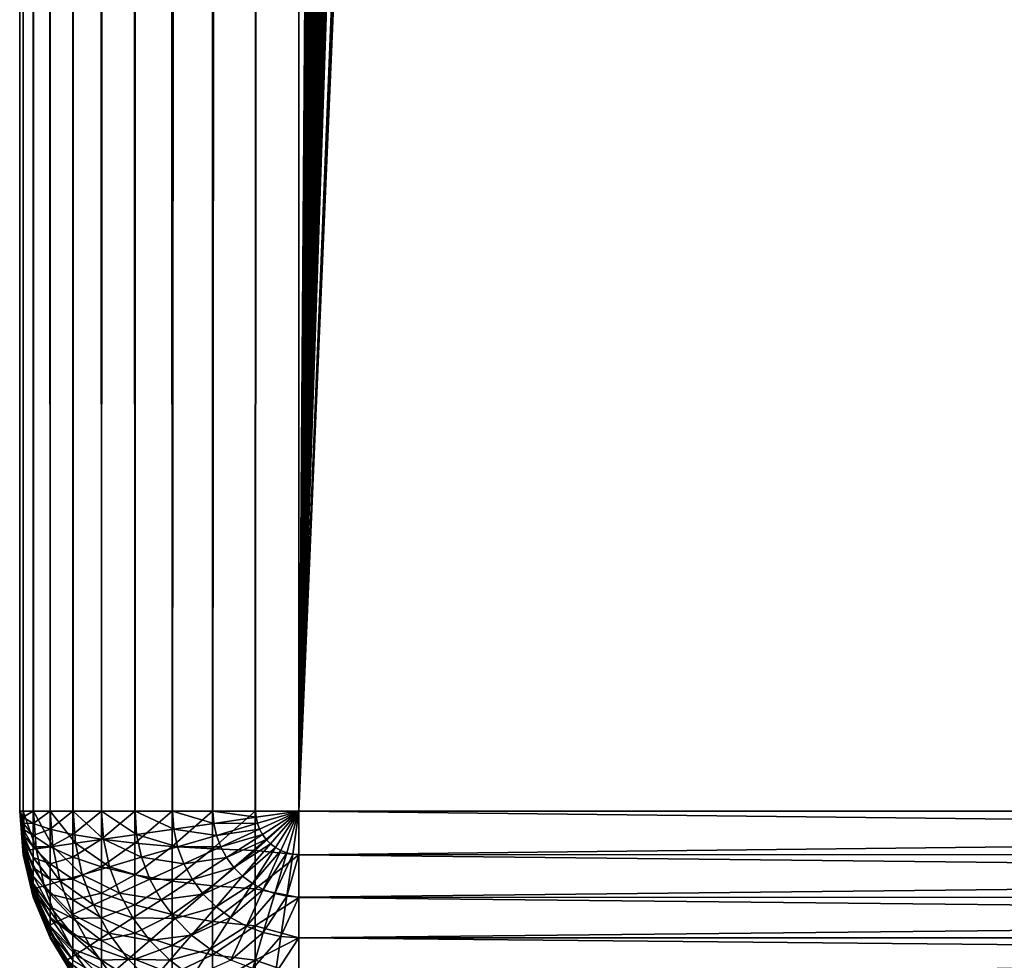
# Model space of a CAD drawing. Header units: millimetres. Extents: x -41 to 11, y -3 to 963.
# Tile 56 of 256: x -8 to -4.47, y 0.47 to 3.83. Entities that reach past the tile are written whole.
import ezdxf

# ---------------------------------------------------------------- set-up
doc = ezdxf.new("R2010")
doc.units = ezdxf.units.MM
doc.header["$LTSCALE"] = 65.185185
for name, color, linetype in [('3487', 7, 'CONTINUOUS'), ('3491', 7, 'CONTINUOUS'), ('3492', 7, 'CONTINUOUS'), ('3493', 7, 'CONTINUOUS'), ('3494', 7, 'CONTINUOUS'), ('3495', 7, 'CONTINUOUS'), ('3496', 7, 'CONTINUOUS'), ('3499', 7, 'CONTINUOUS'), ('3500', 7, 'CONTINUOUS'), ('3535', 7, 'CONTINUOUS')]:
    doc.layers.add(name, color=color, linetype=linetype)

msp = doc.modelspace()

# ---------------------------------------------------------------- linework, layer by layer
at = {"layer": '3487', "linetype": 'Continuous'}
for points in [[(-7, 480, 8), (-7, 1, 8), (-4.625, 339.9977, 8), (-7, 480, 8)], [(4.5962, 339.485, 8), (-7, 1, 8), (4.625, 340.0023, 8), (4.5962, 339.485, 8)], [(-7, 1, 8), (7, 1, 8), (4.625, 340.0023, 8), (-7, 1, 8)], [(-4.625, 339.9977, 8), (-7, 1, 8), (-4.5958, 339.4808, 8), (-4.625, 339.9977, 8)], [(4.5097, 338.9738, 8), (-7, 1, 8), (4.5962, 339.485, 8), (4.5097, 338.9738, 8)], [(-4.5958, 339.4808, 8), (-7, 1, 8), (-4.509, 338.9706, 8), (-4.5958, 339.4808, 8)], [(4.3663, 338.4749, 8), (-7, 1, 8), (4.5097, 338.9738, 8), (4.3663, 338.4749, 8)], [(-4.509, 338.9706, 8), (-7, 1, 8), (-4.3657, 338.4731, 8), (-4.509, 338.9706, 8)], [(4.1676, 337.9947, 8), (-7, 1, 8), (4.3663, 338.4749, 8), (4.1676, 337.9947, 8)], [(-4.3657, 338.4731, 8), (-7, 1, 8), (-4.1675, 337.9944, 8), (-4.3657, 338.4731, 8)], [(3.9164, 337.5399, 8), (-7, 1, 8), (4.1676, 337.9947, 8), (3.9164, 337.5399, 8)], [(-4.1675, 337.9944, 8), (-7, 1, 8), (-3.9169, 337.5406, 8), (-4.1675, 337.9944, 8)], [(-3.9169, 337.5406, 8), (-7, 1, 8), (-3.6175, 337.1183, 8), (-3.9169, 337.5406, 8)], [(3.6166, 337.1171, 8), (-7, 1, 8), (3.9164, 337.5399, 8), (3.6166, 337.1171, 8)], [(-3.6175, 337.1183, 8), (-7, 1, 8), (-3.2729, 336.7322, 8), (-3.6175, 337.1183, 8)], [(3.2717, 336.731, 8), (-7, 1, 8), (3.6166, 337.1171, 8), (3.2717, 336.731, 8)], [(-3.2729, 336.7322, 8), (-7, 1, 8), (-2.886, 336.3859, 8), (-3.2729, 336.7322, 8)], [(2.8846, 336.3848, 8), (-7, 1, 8), (3.2717, 336.731, 8), (2.8846, 336.3848, 8)], [(-2.886, 336.3859, 8), (-7, 1, 8), (-2.4626, 336.0852, 8), (-2.886, 336.3859, 8)], [(2.4611, 336.0842, 8), (-7, 1, 8), (2.8846, 336.3848, 8), (2.4611, 336.0842, 8)], [(-2.4626, 336.0852, 8), (-7, 1, 8), (-2.0084, 335.8338, 8), (-2.4626, 336.0852, 8)], [(2.0067, 335.833, 8), (-7, 1, 8), (2.4611, 336.0842, 8), (2.0067, 335.833, 8)], [(-2.0084, 335.8338, 8), (-7, 1, 8), (-1.5304, 335.6356, 8), (-2.0084, 335.8338, 8)], [(1.5284, 335.6349, 8), (-7, 1, 8), (2.0067, 335.833, 8), (1.5284, 335.6349, 8)], [(-1.5304, 335.6356, 8), (-7, 1, 8), (-1.0319, 335.4916, 8), (-1.5304, 335.6356, 8)], [(1.0298, 335.4911, 8), (-7, 1, 8), (1.5284, 335.6349, 8), (1.0298, 335.4911, 8)], [(-1.0319, 335.4916, 8), (-7, 1, 8), (-0.5195, 335.4043, 8), (-1.0319, 335.4916, 8)], [(0.518, 335.4041, 8), (-7, 1, 8), (1.0298, 335.4911, 8), (0.518, 335.4041, 8)], [(-7, 1, 8), (0, 335.375, 8), (-0.5195, 335.4043, 8), (-7, 1, 8)], [(0, 335.375, 8), (-7, 1, 8), (0.518, 335.4041, 8), (0, 335.375, 8)]]:
    msp.add_3dface(points, dxfattribs=at)
at = {"layer": '3491', "linetype": 'Continuous'}
for points in [[(-8, 1, -7), (-8, 1, 7), (-8, 480, 7), (-8, 1, -7)], [(-8, 480, -7), (-8, 1, -7), (-8, 480, 7), (-8, 480, -7)]]:
    msp.add_3dface(points, dxfattribs=at)
at = {"layer": '3492', "linetype": 'Continuous'}
for points in [[(-7.9511, 959, 7.309), (-8, 480, 7), (-7.8914, 1, 7.4532), (-7.9511, 959, 7.309)], [(-7.891, 959, 7.454), (-7.9511, 959, 7.309), (-7.8914, 1, 7.4532), (-7.891, 959, 7.454)], [(-7.8095, 1, 7.5871), (-7.891, 959, 7.454), (-7.8914, 1, 7.4532), (-7.8095, 1, 7.5871)], [(-7.809, 959, 7.5878), (-7.891, 959, 7.454), (-7.8095, 1, 7.5871), (-7.809, 959, 7.5878)], [(-7.7076, 1, 7.7067), (-7.809, 959, 7.5878), (-7.8095, 1, 7.5871), (-7.7076, 1, 7.7067)], [(-7.7071, 959, 7.7071), (-7.809, 959, 7.5878), (-7.7076, 1, 7.7067), (-7.7071, 959, 7.7071)], [(-7.5882, 1, 7.8087), (-7.7071, 959, 7.7071), (-7.7076, 1, 7.7067), (-7.5882, 1, 7.8087)], [(-7.5878, 959, 7.809), (-7.7071, 959, 7.7071), (-7.5882, 1, 7.8087), (-7.5878, 959, 7.809)], [(-7.4543, 1, 7.8909), (-7.5878, 959, 7.809), (-7.5882, 1, 7.8087), (-7.4543, 1, 7.8909)], [(-7.454, 959, 7.891), (-7.5878, 959, 7.809), (-7.4543, 1, 7.8909), (-7.454, 959, 7.891)], [(-7.3092, 1, 7.951), (-7.454, 959, 7.891), (-7.4543, 1, 7.8909), (-7.3092, 1, 7.951)], [(-7.3092, 1, 7.951), (-7, 480, 8), (-7.454, 959, 7.891), (-7.3092, 1, 7.951)], [(-8, 480, 7), (-8, 1, 7), (-7.9879, 1, 7.1552), (-8, 480, 7)], [(-7.9514, 1, 7.308), (-7.8914, 1, 7.4532), (-8, 480, 7), (-7.9514, 1, 7.308)], [(-7.9879, 1, 7.1552), (-7.9514, 1, 7.308), (-8, 480, 7), (-7.9879, 1, 7.1552)], [(-7.1564, 1, 7.9877), (-7, 480, 8), (-7.3092, 1, 7.951), (-7.1564, 1, 7.9877)], [(-7, 1, 8), (-7, 480, 8), (-7.1564, 1, 7.9877), (-7, 1, 8)]]:
    msp.add_3dface(points, dxfattribs=at)
at = {"layer": '3493', "linetype": 'Continuous'}
for points in [[(-8, 1, 7), (-7.9879, 0.8827, 7.1016), (-7.9879, 0.8984, 7.1173), (-8, 1, 7)], [(-8, 1, 7), (-7.9879, 0.8984, 7.1173), (-7.9879, 0.9161, 7.1306), (-8, 1, 7)], [(-8, 1, 7), (-7.9879, 0.8694, 7.0839), (-7.9879, 0.8827, 7.1016), (-8, 1, 7)], [(-8, 1, 7), (-7.9879, 0.8588, 7.0645), (-7.9879, 0.8694, 7.0839), (-8, 1, 7)], [(-8, 1, 7), (-7.9879, 0.9161, 7.1306), (-7.9879, 0.9355, 7.1412), (-8, 1, 7)], [(-8, 1, 7), (-7.9879, 0.8511, 7.0437), (-7.9879, 0.8588, 7.0645), (-8, 1, 7)], [(-8, 1, 7), (-7.9879, 0.8464, 7.0221), (-7.9879, 0.8511, 7.0437), (-8, 1, 7)], [(-8, 1, 7), (-7.9879, 0.9355, 7.1412), (-7.9879, 0.9563, 7.1489), (-8, 1, 7)], [(-8, 1, 7), (-7.9879, 0.9563, 7.1489), (-7.9879, 0.9779, 7.1536), (-8, 1, 7)], [(-8, 1, 7), (-7.9879, 0.8448, 7), (-7.9879, 0.8464, 7.0221), (-8, 1, 7)], [(-7.9879, 1, 7.1552), (-8, 1, 7), (-7.9879, 0.9779, 7.1536), (-7.9879, 1, 7.1552)], [(-7.9514, 1, 7.308), (-7.9879, 1, 7.1552), (-7.9879, 0.9779, 7.1536), (-7.9514, 1, 7.308)], [(-7.9514, 0.9562, 7.3048), (-7.9514, 1, 7.308), (-7.9879, 0.9779, 7.1536), (-7.9514, 0.9562, 7.3048)], [(-7.8914, 1, 7.4532), (-7.9514, 1, 7.308), (-7.9514, 0.9562, 7.3048), (-7.8914, 1, 7.4532)], [(-7.8914, 0.9355, 7.4485), (-7.8914, 1, 7.4532), (-7.9514, 0.9562, 7.3048), (-7.8914, 0.9355, 7.4485)], [(-7.8095, 1, 7.5871), (-7.8914, 1, 7.4532), (-7.8914, 0.9355, 7.4485), (-7.8095, 1, 7.5871)], [(-7.8095, 0.9164, 7.5812), (-7.8095, 1, 7.5871), (-7.8914, 0.9355, 7.4485), (-7.8095, 0.9164, 7.5812)], [(-7.7076, 1, 7.7067), (-7.8095, 1, 7.5871), (-7.8095, 0.9164, 7.5812), (-7.7076, 1, 7.7067)], [(-7.7076, 0.8994, 7.6995), (-7.7076, 1, 7.7067), (-7.8095, 0.9164, 7.5812), (-7.7076, 0.8994, 7.6995)], [(-7.5882, 1, 7.8087), (-7.7076, 1, 7.7067), (-7.7076, 0.8994, 7.6995), (-7.5882, 1, 7.8087)], [(-7.5882, 0.8849, 7.8005), (-7.5882, 1, 7.8087), (-7.7076, 0.8994, 7.6995), (-7.5882, 0.8849, 7.8005)], [(-7.4543, 0.8732, 7.8818), (-7.4543, 1, 7.8909), (-7.5882, 0.8849, 7.8005), (-7.4543, 0.8732, 7.8818)], [(-7.4543, 1, 7.8909), (-7.5882, 1, 7.8087), (-7.5882, 0.8849, 7.8005), (-7.4543, 1, 7.8909)], [(-7.3092, 0.8647, 7.9413), (-7.3092, 1, 7.951), (-7.4543, 0.8732, 7.8818), (-7.3092, 0.8647, 7.9413)], [(-7.3092, 1, 7.951), (-7.4543, 1, 7.8909), (-7.4543, 0.8732, 7.8818), (-7.3092, 1, 7.951)], [(-7.1564, 0.8594, 7.9776), (-7.1564, 1, 7.9877), (-7.3092, 0.8647, 7.9413), (-7.1564, 0.8594, 7.9776)], [(-7.1564, 1, 7.9877), (-7.3092, 1, 7.951), (-7.3092, 0.8647, 7.9413), (-7.1564, 1, 7.9877)], [(-7, 1, 8), (-7.1564, 1, 7.9877), (-7.1564, 0.8594, 7.9776), (-7, 1, 8)], [(-7, 1, 8), (-7.1564, 0.8594, 7.9776), (-7, 0.8436, 7.9877), (-7, 1, 8)], [(-7.9879, 0.9563, 7.1489), (-7.9514, 0.9562, 7.3048), (-7.9879, 0.9779, 7.1536), (-7.9879, 0.9563, 7.1489)], [(-7.9879, 0.9355, 7.1412), (-7.9514, 0.9132, 7.2955), (-7.9879, 0.9563, 7.1489), (-7.9879, 0.9355, 7.1412)], [(-7.9514, 0.9132, 7.2955), (-7.9514, 0.9562, 7.3048), (-7.9879, 0.9563, 7.1489), (-7.9514, 0.9132, 7.2955)], [(-7.9514, 0.9132, 7.2955), (-7.8914, 0.9355, 7.4485), (-7.9514, 0.9562, 7.3048), (-7.9514, 0.9132, 7.2955)], [(-7.9879, 0.9161, 7.1306), (-7.9514, 0.8721, 7.2801), (-7.9879, 0.9355, 7.1412), (-7.9879, 0.9161, 7.1306)], [(-7.9514, 0.8721, 7.2801), (-7.9514, 0.9132, 7.2955), (-7.9879, 0.9355, 7.1412), (-7.9514, 0.8721, 7.2801)], [(-7.8914, 0.8723, 7.4348), (-7.8914, 0.9355, 7.4485), (-7.9514, 0.9132, 7.2955), (-7.8914, 0.8723, 7.4348)], [(-7.8914, 0.8723, 7.4348), (-7.8095, 0.9164, 7.5812), (-7.8914, 0.9355, 7.4485), (-7.8914, 0.8723, 7.4348)], [(-7.9879, 0.8984, 7.1173), (-7.9514, 0.8335, 7.2591), (-7.9879, 0.9161, 7.1306), (-7.9879, 0.8984, 7.1173)], [(-7.9514, 0.8335, 7.2591), (-7.9514, 0.8721, 7.2801), (-7.9879, 0.9161, 7.1306), (-7.9514, 0.8335, 7.2591)], [(-7.9879, 0.8827, 7.1016), (-7.9514, 0.7983, 7.2327), (-7.9879, 0.8984, 7.1173), (-7.9879, 0.8827, 7.1016)], [(-7.9514, 0.7983, 7.2327), (-7.9514, 0.8335, 7.2591), (-7.9879, 0.8984, 7.1173), (-7.9514, 0.7983, 7.2327)], [(-7.9879, 0.8694, 7.0839), (-7.9514, 0.7673, 7.2017), (-7.9879, 0.8827, 7.1016), (-7.9879, 0.8694, 7.0839)], [(-7.9514, 0.7673, 7.2017), (-7.9514, 0.7983, 7.2327), (-7.9879, 0.8827, 7.1016), (-7.9514, 0.7673, 7.2017)], [(-7.9514, 0.8721, 7.2801), (-7.8914, 0.8723, 7.4348), (-7.9514, 0.9132, 7.2955), (-7.9514, 0.8721, 7.2801)], [(-7.8095, 0.8346, 7.5634), (-7.8095, 0.9164, 7.5812), (-7.8914, 0.8723, 7.4348), (-7.8095, 0.8346, 7.5634)], [(-7.8095, 0.8346, 7.5634), (-7.7076, 0.8994, 7.6995), (-7.8095, 0.9164, 7.5812), (-7.8095, 0.8346, 7.5634)], [(-7.7076, 0.8009, 7.678), (-7.7076, 0.8994, 7.6995), (-7.8095, 0.8346, 7.5634), (-7.7076, 0.8009, 7.678)], [(-7.7076, 0.8009, 7.678), (-7.5882, 0.8849, 7.8005), (-7.7076, 0.8994, 7.6995), (-7.7076, 0.8009, 7.678)], [(-7.5882, 0.7722, 7.776), (-7.5882, 0.8849, 7.8005), (-7.7076, 0.8009, 7.678), (-7.5882, 0.7722, 7.776)], [(-7.5882, 0.7722, 7.776), (-7.4543, 0.8732, 7.8818), (-7.5882, 0.8849, 7.8005), (-7.5882, 0.7722, 7.776)], [(-7.9879, 0.8588, 7.0645), (-7.9514, 0.7409, 7.1665), (-7.9879, 0.8694, 7.0839), (-7.9879, 0.8588, 7.0645)], [(-7.9514, 0.7409, 7.1665), (-7.9514, 0.7673, 7.2017), (-7.9879, 0.8694, 7.0839), (-7.9514, 0.7409, 7.1665)], [(-7.9879, 0.8511, 7.0437), (-7.9514, 0.7199, 7.1279), (-7.9879, 0.8588, 7.0645), (-7.9879, 0.8511, 7.0437)], [(-7.9514, 0.7199, 7.1279), (-7.9514, 0.7409, 7.1665), (-7.9879, 0.8588, 7.0645), (-7.9514, 0.7199, 7.1279)], [(-7.9879, 0.8464, 7.0221), (-7.9514, 0.7045, 7.0868), (-7.9879, 0.8511, 7.0437), (-7.9879, 0.8464, 7.0221)], [(-7.9514, 0.7045, 7.0868), (-7.9514, 0.7199, 7.1279), (-7.9879, 0.8511, 7.0437), (-7.9514, 0.7045, 7.0868)], [(-7.9514, 0.6952, 7.0438), (-7.9514, 0.7045, 7.0868), (-7.9879, 0.8464, 7.0221), (-7.9514, 0.6952, 7.0438)], [(-7.9879, 0.8448, 7), (-7.9514, 0.6952, 7.0438), (-7.9879, 0.8464, 7.0221), (-7.9879, 0.8448, 7)], [(-7.8914, 0.8118, 7.4122), (-7.8914, 0.8723, 7.4348), (-7.9514, 0.8721, 7.2801), (-7.8914, 0.8118, 7.4122)], [(-7.9514, 0.8335, 7.2591), (-7.8914, 0.8118, 7.4122), (-7.9514, 0.8721, 7.2801), (-7.9514, 0.8335, 7.2591)], [(-7.8914, 0.8118, 7.4122), (-7.8095, 0.8346, 7.5634), (-7.8914, 0.8723, 7.4348), (-7.8914, 0.8118, 7.4122)], [(-7.4543, 0.749, 7.8548), (-7.4543, 0.8732, 7.8818), (-7.5882, 0.7722, 7.776), (-7.4543, 0.749, 7.8548)], [(-7.4543, 0.749, 7.8548), (-7.3092, 0.8647, 7.9413), (-7.4543, 0.8732, 7.8818), (-7.4543, 0.749, 7.8548)], [(-7.3092, 0.7321, 7.9125), (-7.3092, 0.8647, 7.9413), (-7.4543, 0.749, 7.8548), (-7.3092, 0.7321, 7.9125)], [(-7.3092, 0.7321, 7.9125), (-7.1564, 0.8594, 7.9776), (-7.3092, 0.8647, 7.9413), (-7.3092, 0.7321, 7.9125)], [(-7.1564, 0.7217, 7.9477), (-7.1564, 0.8594, 7.9776), (-7.3092, 0.7321, 7.9125), (-7.1564, 0.7217, 7.9477)], [(-7.1564, 0.8594, 7.9776), (-7.1564, 0.7217, 7.9477), (-7, 0.8436, 7.9877), (-7.1564, 0.8594, 7.9776)], [(-7.9514, 0.692, 7), (-7.9514, 0.6952, 7.0438), (-7.9879, 0.8448, 7), (-7.9514, 0.692, 7)], [(-7.9514, 0.7983, 7.2327), (-7.8914, 0.755, 7.3812), (-7.9514, 0.8335, 7.2591), (-7.9514, 0.7983, 7.2327)], [(-7.8914, 0.755, 7.3812), (-7.8914, 0.8118, 7.4122), (-7.9514, 0.8335, 7.2591), (-7.8914, 0.755, 7.3812)], [(-7.8095, 0.7561, 7.5341), (-7.8095, 0.8346, 7.5634), (-7.8914, 0.8118, 7.4122), (-7.8095, 0.7561, 7.5341)], [(-7.8914, 0.755, 7.3812), (-7.8095, 0.7561, 7.5341), (-7.8914, 0.8118, 7.4122), (-7.8914, 0.755, 7.3812)], [(-7.8095, 0.7561, 7.5341), (-7.7076, 0.8009, 7.678), (-7.8095, 0.8346, 7.5634), (-7.8095, 0.7561, 7.5341)], [(-7, 0.8436, 7.9877), (-7.1564, 0.7217, 7.9477), (-7, 0.691, 7.9511), (-7, 0.8436, 7.9877)], [(-7.9514, 0.7673, 7.2017), (-7.8914, 0.7032, 7.3425), (-7.9514, 0.7983, 7.2327), (-7.9514, 0.7673, 7.2017)], [(-7.8914, 0.7032, 7.3425), (-7.8914, 0.755, 7.3812), (-7.9514, 0.7983, 7.2327), (-7.8914, 0.7032, 7.3425)], [(-7.7076, 0.7064, 7.6428), (-7.7076, 0.8009, 7.678), (-7.8095, 0.7561, 7.5341), (-7.7076, 0.7064, 7.6428)], [(-7.7076, 0.7064, 7.6428), (-7.5882, 0.7722, 7.776), (-7.7076, 0.8009, 7.678), (-7.7076, 0.7064, 7.6428)], [(-7.8914, 0.6575, 7.2968), (-7.8914, 0.7032, 7.3425), (-7.9514, 0.7673, 7.2017), (-7.8914, 0.6575, 7.2968)], [(-7.9514, 0.7409, 7.1665), (-7.8914, 0.6575, 7.2968), (-7.9514, 0.7673, 7.2017), (-7.9514, 0.7409, 7.1665)], [(-7.9514, 0.7199, 7.1279), (-7.8914, 0.6188, 7.245), (-7.9514, 0.7409, 7.1665), (-7.9514, 0.7199, 7.1279)], [(-7.8914, 0.6188, 7.245), (-7.8914, 0.6575, 7.2968), (-7.9514, 0.7409, 7.1665), (-7.8914, 0.6188, 7.245)], [(-7.8095, 0.6826, 7.4939), (-7.8095, 0.7561, 7.5341), (-7.8914, 0.755, 7.3812), (-7.8095, 0.6826, 7.4939)], [(-7.8914, 0.7032, 7.3425), (-7.8095, 0.6826, 7.4939), (-7.8914, 0.755, 7.3812), (-7.8914, 0.7032, 7.3425)], [(-7.8095, 0.6826, 7.4939), (-7.7076, 0.7064, 7.6428), (-7.8095, 0.7561, 7.5341), (-7.8095, 0.6826, 7.4939)], [(-7.5882, 0.664, 7.7357), (-7.5882, 0.7722, 7.776), (-7.7076, 0.7064, 7.6428), (-7.5882, 0.664, 7.7357)], [(-7.5882, 0.664, 7.7357), (-7.4543, 0.749, 7.8548), (-7.5882, 0.7722, 7.776), (-7.5882, 0.664, 7.7357)], [(-7.4543, 0.6299, 7.8104), (-7.4543, 0.749, 7.8548), (-7.5882, 0.664, 7.7357), (-7.4543, 0.6299, 7.8104)], [(-7.4543, 0.6299, 7.8104), (-7.3092, 0.7321, 7.9125), (-7.4543, 0.749, 7.8548), (-7.4543, 0.6299, 7.8104)], [(-7.9514, 0.7045, 7.0868), (-7.8914, 0.5878, 7.1882), (-7.9514, 0.7199, 7.1279), (-7.9514, 0.7045, 7.0868)], [(-7.8914, 0.5878, 7.1882), (-7.8914, 0.6188, 7.245), (-7.9514, 0.7199, 7.1279), (-7.8914, 0.5878, 7.1882)], [(-7.7076, 0.6179, 7.5945), (-7.7076, 0.7064, 7.6428), (-7.8095, 0.6826, 7.4939), (-7.7076, 0.6179, 7.5945)], [(-7.7076, 0.6179, 7.5945), (-7.5882, 0.664, 7.7357), (-7.7076, 0.7064, 7.6428), (-7.7076, 0.6179, 7.5945)], [(-7.3092, 0.6049, 7.8651), (-7.3092, 0.7321, 7.9125), (-7.4543, 0.6299, 7.8104), (-7.3092, 0.6049, 7.8651)], [(-7.3092, 0.6049, 7.8651), (-7.1564, 0.7217, 7.9477), (-7.3092, 0.7321, 7.9125), (-7.3092, 0.6049, 7.8651)], [(-7.1564, 0.5897, 7.8984), (-7.1564, 0.7217, 7.9477), (-7.3092, 0.6049, 7.8651), (-7.1564, 0.5897, 7.8984)], [(-7.1564, 0.7217, 7.9477), (-7.1564, 0.5897, 7.8984), (-7, 0.691, 7.9511), (-7.1564, 0.7217, 7.9477)], [(-7.9514, 0.6952, 7.0438), (-7.8914, 0.5652, 7.1277), (-7.9514, 0.7045, 7.0868), (-7.9514, 0.6952, 7.0438)], [(-7.8914, 0.5652, 7.1277), (-7.8914, 0.5878, 7.1882), (-7.9514, 0.7045, 7.0868), (-7.8914, 0.5652, 7.1277)], [(-7.9514, 0.692, 7), (-7.8914, 0.5515, 7.0645), (-7.9514, 0.6952, 7.0438), (-7.9514, 0.692, 7)], [(-7.8914, 0.5515, 7.0645), (-7.8914, 0.5652, 7.1277), (-7.9514, 0.6952, 7.0438), (-7.8914, 0.5515, 7.0645)], [(-7.8914, 0.5468, 7), (-7.8914, 0.5515, 7.0645), (-7.9514, 0.692, 7), (-7.8914, 0.5468, 7)], [(-7.8095, 0.6155, 7.4437), (-7.8095, 0.6826, 7.4939), (-7.8914, 0.7032, 7.3425), (-7.8095, 0.6155, 7.4437)], [(-7.8914, 0.6575, 7.2968), (-7.8095, 0.6155, 7.4437), (-7.8914, 0.7032, 7.3425), (-7.8914, 0.6575, 7.2968)], [(-7.8095, 0.6155, 7.4437), (-7.7076, 0.6179, 7.5945), (-7.8095, 0.6826, 7.4939), (-7.8095, 0.6155, 7.4437)], [(-7, 0.691, 7.9511), (-7.1564, 0.5897, 7.8984), (-7, 0.546, 7.891), (-7, 0.691, 7.9511)], [(-7.8095, 0.5563, 7.3845), (-7.8095, 0.6155, 7.4437), (-7.8914, 0.6575, 7.2968), (-7.8095, 0.5563, 7.3845)], [(-7.8914, 0.6188, 7.245), (-7.8095, 0.5563, 7.3845), (-7.8914, 0.6575, 7.2968), (-7.8914, 0.6188, 7.245)], [(-7.5882, 0.5628, 7.6804), (-7.5882, 0.664, 7.7357), (-7.7076, 0.6179, 7.5945), (-7.5882, 0.5628, 7.6804)], [(-7.5882, 0.5628, 7.6804), (-7.4543, 0.6299, 7.8104), (-7.5882, 0.664, 7.7357), (-7.5882, 0.5628, 7.6804)], [(-7.8095, 0.5061, 7.3174), (-7.8095, 0.5563, 7.3845), (-7.8914, 0.6188, 7.245), (-7.8095, 0.5061, 7.3174)], [(-7.8914, 0.5878, 7.1882), (-7.8095, 0.5061, 7.3174), (-7.8914, 0.6188, 7.245), (-7.8914, 0.5878, 7.1882)], [(-7.7076, 0.5372, 7.5341), (-7.7076, 0.6179, 7.5945), (-7.8095, 0.6155, 7.4437), (-7.7076, 0.5372, 7.5341)], [(-7.8095, 0.5563, 7.3845), (-7.7076, 0.5372, 7.5341), (-7.8095, 0.6155, 7.4437), (-7.8095, 0.5563, 7.3845)], [(-7.7076, 0.5372, 7.5341), (-7.5882, 0.5628, 7.6804), (-7.7076, 0.6179, 7.5945), (-7.7076, 0.5372, 7.5341)], [(-7.4543, 0.5184, 7.7494), (-7.4543, 0.6299, 7.8104), (-7.5882, 0.5628, 7.6804), (-7.4543, 0.5184, 7.7494)], [(-7.4543, 0.5184, 7.7494), (-7.3092, 0.6049, 7.8651), (-7.4543, 0.6299, 7.8104), (-7.4543, 0.5184, 7.7494)], [(-7.3092, 0.4858, 7.8), (-7.3092, 0.6049, 7.8651), (-7.4543, 0.5184, 7.7494), (-7.3092, 0.4858, 7.8)], [(-7.3092, 0.4858, 7.8), (-7.1564, 0.5897, 7.8984), (-7.3092, 0.6049, 7.8651), (-7.3092, 0.4858, 7.8)], [(-7.8095, 0.4659, 7.2439), (-7.8095, 0.5061, 7.3174), (-7.8914, 0.5878, 7.1882), (-7.8095, 0.4659, 7.2439)], [(-7.8914, 0.5652, 7.1277), (-7.8095, 0.4659, 7.2439), (-7.8914, 0.5878, 7.1882), (-7.8914, 0.5652, 7.1277)], [(-7.8095, 0.4366, 7.1654), (-7.8095, 0.4659, 7.2439), (-7.8914, 0.5652, 7.1277), (-7.8095, 0.4366, 7.1654)], [(-7.8914, 0.5515, 7.0645), (-7.8095, 0.4366, 7.1654), (-7.8914, 0.5652, 7.1277), (-7.8914, 0.5515, 7.0645)], [(-7.1564, 0.466, 7.8309), (-7.1564, 0.5897, 7.8984), (-7.3092, 0.4858, 7.8), (-7.1564, 0.466, 7.8309)], [(-7.1564, 0.5897, 7.8984), (-7.1564, 0.466, 7.8309), (-7, 0.546, 7.891), (-7.1564, 0.5897, 7.8984)], [(-7.8914, 0.5468, 7), (-7.8095, 0.4188, 7.0836), (-7.8914, 0.5515, 7.0645), (-7.8914, 0.5468, 7)], [(-7.8095, 0.4188, 7.0836), (-7.8095, 0.4366, 7.1654), (-7.8914, 0.5515, 7.0645), (-7.8095, 0.4188, 7.0836)], [(-7.8095, 0.4129, 7), (-7.8095, 0.4188, 7.0836), (-7.8914, 0.5468, 7), (-7.8095, 0.4129, 7)], [(-7.7076, 0.4659, 7.4628), (-7.7076, 0.5372, 7.5341), (-7.8095, 0.5563, 7.3845), (-7.7076, 0.4659, 7.4628)], [(-7.8095, 0.5061, 7.3174), (-7.7076, 0.4659, 7.4628), (-7.8095, 0.5563, 7.3845), (-7.8095, 0.5061, 7.3174)], [(-7.5882, 0.4704, 7.6112), (-7.5882, 0.5628, 7.6804), (-7.7076, 0.5372, 7.5341), (-7.5882, 0.4704, 7.6112)], [(-7.7076, 0.4659, 7.4628), (-7.5882, 0.4704, 7.6112), (-7.7076, 0.5372, 7.5341), (-7.7076, 0.4659, 7.4628)], [(-7.5882, 0.4704, 7.6112), (-7.4543, 0.5184, 7.7494), (-7.5882, 0.5628, 7.6804), (-7.5882, 0.4704, 7.6112)], [(-7, 0.546, 7.891), (-7.1564, 0.466, 7.8309), (-7, 0.4122, 7.809), (-7, 0.546, 7.891)], [(-7.7076, 0.4055, 7.3821), (-7.7076, 0.4659, 7.4628), (-7.8095, 0.5061, 7.3174), (-7.7076, 0.4055, 7.3821)], [(-7.8095, 0.4659, 7.2439), (-7.7076, 0.4055, 7.3821), (-7.8095, 0.5061, 7.3174), (-7.8095, 0.4659, 7.2439)], [(-7.4543, 0.4166, 7.6733), (-7.4543, 0.5184, 7.7494), (-7.5882, 0.4704, 7.6112), (-7.4543, 0.4166, 7.6733)], [(-7.4543, 0.4166, 7.6733), (-7.3092, 0.4858, 7.8), (-7.4543, 0.5184, 7.7494), (-7.4543, 0.4166, 7.6733)], [(-7.5882, 0.3888, 7.5296), (-7.5882, 0.4704, 7.6112), (-7.7076, 0.4659, 7.4628), (-7.5882, 0.3888, 7.5296)], [(-7.7076, 0.4055, 7.3821), (-7.5882, 0.3888, 7.5296), (-7.7076, 0.4659, 7.4628), (-7.7076, 0.4055, 7.3821)], [(-7.5882, 0.3888, 7.5296), (-7.4543, 0.4166, 7.6733), (-7.5882, 0.4704, 7.6112), (-7.5882, 0.3888, 7.5296)], [(-7.3092, 0.3772, 7.7187), (-7.3092, 0.4858, 7.8), (-7.4543, 0.4166, 7.6733), (-7.3092, 0.3772, 7.7187)], [(-7.3092, 0.3772, 7.7187), (-7.1564, 0.466, 7.8309), (-7.3092, 0.4858, 7.8), (-7.3092, 0.3772, 7.7187)], [(-7.1564, 0.3532, 7.7464), (-7.1564, 0.466, 7.8309), (-7.3092, 0.3772, 7.7187), (-7.1564, 0.3532, 7.7464)], [(-7.1564, 0.466, 7.8309), (-7.1564, 0.3532, 7.7464), (-7, 0.4122, 7.809), (-7.1564, 0.466, 7.8309)]]:
    msp.add_3dface(points, dxfattribs=at)
at = {"layer": '3494', "linetype": 'Continuous'}
for points in [[(-7.9879, 0.8448, 7), (-8, 1, 7), (-7.9877, 0.8436, -7), (-7.9879, 0.8448, 7)], [(-8, 1, 7), (-8, 1, -7), (-7.9877, 0.8436, -7), (-8, 1, 7)], [(-7.9514, 0.692, 7), (-7.9879, 0.8448, 7), (-7.9877, 0.8436, -7), (-7.9514, 0.692, 7)], [(-7.9511, 0.691, -7), (-7.9514, 0.692, 7), (-7.9877, 0.8436, -7), (-7.9511, 0.691, -7)], [(-7.8914, 0.5468, 7), (-7.9514, 0.692, 7), (-7.9511, 0.691, -7), (-7.8914, 0.5468, 7)], [(-7.891, 0.546, -7), (-7.8914, 0.5468, 7), (-7.9511, 0.691, -7), (-7.891, 0.546, -7)], [(-7.8095, 0.4129, 7), (-7.8914, 0.5468, 7), (-7.891, 0.546, -7), (-7.8095, 0.4129, 7)], [(-7.809, 0.4122, -7), (-7.8095, 0.4129, 7), (-7.891, 0.546, -7), (-7.809, 0.4122, -7)]]:
    msp.add_3dface(points, dxfattribs=at)
at = {"layer": '3495', "linetype": 'Continuous'}
for points in [[(-7.9877, 0.8436, -7), (-8, 1, -7), (-7.9776, 0.8594, -7.1564), (-7.9877, 0.8436, -7)], [(-7.9776, 0.8594, -7.1564), (-8, 1, -7), (-7.9877, 1, -7.1564), (-7.9776, 0.8594, -7.1564)], [(-7.9776, 0.8594, -7.1564), (-7.9877, 1, -7.1564), (-7.9413, 0.8647, -7.3092), (-7.9776, 0.8594, -7.1564)], [(-7.9413, 0.8647, -7.3092), (-7.9877, 1, -7.1564), (-7.951, 1, -7.3092), (-7.9413, 0.8647, -7.3092)], [(-7.8818, 0.8732, -7.4543), (-7.951, 1, -7.3092), (-7.8909, 1, -7.4543), (-7.8818, 0.8732, -7.4543)], [(-7.9413, 0.8647, -7.3092), (-7.951, 1, -7.3092), (-7.8818, 0.8732, -7.4543), (-7.9413, 0.8647, -7.3092)], [(-7.8005, 0.8849, -7.5882), (-7.8909, 1, -7.4543), (-7.8087, 1, -7.5882), (-7.8005, 0.8849, -7.5882)], [(-7.8818, 0.8732, -7.4543), (-7.8909, 1, -7.4543), (-7.8005, 0.8849, -7.5882), (-7.8818, 0.8732, -7.4543)], [(-7.6995, 0.8994, -7.7076), (-7.8087, 1, -7.5882), (-7.7067, 1, -7.7076), (-7.6995, 0.8994, -7.7076)], [(-7.8005, 0.8849, -7.5882), (-7.8087, 1, -7.5882), (-7.6995, 0.8994, -7.7076), (-7.8005, 0.8849, -7.5882)], [(-7.5812, 0.9164, -7.8095), (-7.7067, 1, -7.7076), (-7.5871, 1, -7.8095), (-7.5812, 0.9164, -7.8095)], [(-7.6995, 0.8994, -7.7076), (-7.7067, 1, -7.7076), (-7.5812, 0.9164, -7.8095), (-7.6995, 0.8994, -7.7076)], [(-7.4485, 0.9355, -7.8914), (-7.5871, 1, -7.8095), (-7.4532, 1, -7.8914), (-7.4485, 0.9355, -7.8914)], [(-7.5812, 0.9164, -7.8095), (-7.5871, 1, -7.8095), (-7.4485, 0.9355, -7.8914), (-7.5812, 0.9164, -7.8095)], [(-7.3048, 0.9562, -7.9514), (-7.4532, 1, -7.8914), (-7.308, 1, -7.9514), (-7.3048, 0.9562, -7.9514)], [(-7.4485, 0.9355, -7.8914), (-7.4532, 1, -7.8914), (-7.3048, 0.9562, -7.9514), (-7.4485, 0.9355, -7.8914)], [(-7.1536, 0.9779, -7.9879), (-7.308, 1, -7.9514), (-7.1552, 1, -7.9879), (-7.1536, 0.9779, -7.9879)], [(-7.3048, 0.9562, -7.9514), (-7.308, 1, -7.9514), (-7.1536, 0.9779, -7.9879), (-7.3048, 0.9562, -7.9514)], [(-7.1536, 0.9779, -7.9879), (-7.1552, 1, -7.9879), (-7, 1, -8), (-7.1536, 0.9779, -7.9879)], [(-7.1489, 0.9563, -7.9879), (-7.1536, 0.9779, -7.9879), (-7, 1, -8), (-7.1489, 0.9563, -7.9879)], [(-7.1412, 0.9355, -7.9879), (-7.1489, 0.9563, -7.9879), (-7, 1, -8), (-7.1412, 0.9355, -7.9879)], [(-7.1306, 0.9161, -7.9879), (-7.1412, 0.9355, -7.9879), (-7, 1, -8), (-7.1306, 0.9161, -7.9879)], [(-7.1173, 0.8984, -7.9879), (-7.1306, 0.9161, -7.9879), (-7, 1, -8), (-7.1173, 0.8984, -7.9879)], [(-7.1016, 0.8827, -7.9879), (-7.1173, 0.8984, -7.9879), (-7, 1, -8), (-7.1016, 0.8827, -7.9879)], [(-7.0839, 0.8694, -7.9879), (-7.1016, 0.8827, -7.9879), (-7, 1, -8), (-7.0839, 0.8694, -7.9879)], [(-7.0645, 0.8588, -7.9879), (-7.0839, 0.8694, -7.9879), (-7, 1, -8), (-7.0645, 0.8588, -7.9879)], [(-7.0437, 0.8511, -7.9879), (-7.0645, 0.8588, -7.9879), (-7, 1, -8), (-7.0437, 0.8511, -7.9879)], [(-7.0221, 0.8464, -7.9879), (-7.0437, 0.8511, -7.9879), (-7, 1, -8), (-7.0221, 0.8464, -7.9879)], [(-7, 0.8448, -7.9879), (-7.0221, 0.8464, -7.9879), (-7, 1, -8), (-7, 0.8448, -7.9879)], [(-7.2955, 0.9132, -7.9514), (-7.4485, 0.9355, -7.8914), (-7.3048, 0.9562, -7.9514), (-7.2955, 0.9132, -7.9514)], [(-7.1489, 0.9563, -7.9879), (-7.3048, 0.9562, -7.9514), (-7.1536, 0.9779, -7.9879), (-7.1489, 0.9563, -7.9879)], [(-7.2955, 0.9132, -7.9514), (-7.3048, 0.9562, -7.9514), (-7.1489, 0.9563, -7.9879), (-7.2955, 0.9132, -7.9514)], [(-7.1412, 0.9355, -7.9879), (-7.2955, 0.9132, -7.9514), (-7.1489, 0.9563, -7.9879), (-7.1412, 0.9355, -7.9879)], [(-7.4348, 0.8723, -7.8914), (-7.5812, 0.9164, -7.8095), (-7.4485, 0.9355, -7.8914), (-7.4348, 0.8723, -7.8914)], [(-7.4348, 0.8723, -7.8914), (-7.4485, 0.9355, -7.8914), (-7.2955, 0.9132, -7.9514), (-7.4348, 0.8723, -7.8914)], [(-7.2801, 0.8721, -7.9514), (-7.2955, 0.9132, -7.9514), (-7.1412, 0.9355, -7.9879), (-7.2801, 0.8721, -7.9514)], [(-7.1306, 0.9161, -7.9879), (-7.2801, 0.8721, -7.9514), (-7.1412, 0.9355, -7.9879), (-7.1306, 0.9161, -7.9879)], [(-7.776, 0.7722, -7.5882), (-7.8818, 0.8732, -7.4543), (-7.8005, 0.8849, -7.5882), (-7.776, 0.7722, -7.5882)], [(-7.678, 0.8009, -7.7076), (-7.8005, 0.8849, -7.5882), (-7.6995, 0.8994, -7.7076), (-7.678, 0.8009, -7.7076)], [(-7.776, 0.7722, -7.5882), (-7.8005, 0.8849, -7.5882), (-7.678, 0.8009, -7.7076), (-7.776, 0.7722, -7.5882)], [(-7.5634, 0.8346, -7.8095), (-7.6995, 0.8994, -7.7076), (-7.5812, 0.9164, -7.8095), (-7.5634, 0.8346, -7.8095)], [(-7.678, 0.8009, -7.7076), (-7.6995, 0.8994, -7.7076), (-7.5634, 0.8346, -7.8095), (-7.678, 0.8009, -7.7076)], [(-7.5634, 0.8346, -7.8095), (-7.5812, 0.9164, -7.8095), (-7.4348, 0.8723, -7.8914), (-7.5634, 0.8346, -7.8095)], [(-7.2801, 0.8721, -7.9514), (-7.4348, 0.8723, -7.8914), (-7.2955, 0.9132, -7.9514), (-7.2801, 0.8721, -7.9514)], [(-7.2591, 0.8335, -7.9514), (-7.2801, 0.8721, -7.9514), (-7.1306, 0.9161, -7.9879), (-7.2591, 0.8335, -7.9514)], [(-7.1173, 0.8984, -7.9879), (-7.2591, 0.8335, -7.9514), (-7.1306, 0.9161, -7.9879), (-7.1173, 0.8984, -7.9879)], [(-7.2327, 0.7983, -7.9514), (-7.2591, 0.8335, -7.9514), (-7.1173, 0.8984, -7.9879), (-7.2327, 0.7983, -7.9514)], [(-7.1016, 0.8827, -7.9879), (-7.2327, 0.7983, -7.9514), (-7.1173, 0.8984, -7.9879), (-7.1016, 0.8827, -7.9879)], [(-7.2017, 0.7673, -7.9514), (-7.2327, 0.7983, -7.9514), (-7.1016, 0.8827, -7.9879), (-7.2017, 0.7673, -7.9514)], [(-7.0839, 0.8694, -7.9879), (-7.2017, 0.7673, -7.9514), (-7.1016, 0.8827, -7.9879), (-7.0839, 0.8694, -7.9879)], [(-7.9477, 0.7217, -7.1564), (-7.9877, 0.8436, -7), (-7.9776, 0.8594, -7.1564), (-7.9477, 0.7217, -7.1564)], [(-7.9125, 0.7321, -7.3092), (-7.9776, 0.8594, -7.1564), (-7.9413, 0.8647, -7.3092), (-7.9125, 0.7321, -7.3092)], [(-7.9477, 0.7217, -7.1564), (-7.9776, 0.8594, -7.1564), (-7.9125, 0.7321, -7.3092), (-7.9477, 0.7217, -7.1564)], [(-7.8548, 0.749, -7.4543), (-7.9413, 0.8647, -7.3092), (-7.8818, 0.8732, -7.4543), (-7.8548, 0.749, -7.4543)], [(-7.9125, 0.7321, -7.3092), (-7.9413, 0.8647, -7.3092), (-7.8548, 0.749, -7.4543), (-7.9125, 0.7321, -7.3092)], [(-7.8548, 0.749, -7.4543), (-7.8818, 0.8732, -7.4543), (-7.776, 0.7722, -7.5882), (-7.8548, 0.749, -7.4543)], [(-7.4122, 0.8118, -7.8914), (-7.5634, 0.8346, -7.8095), (-7.4348, 0.8723, -7.8914), (-7.4122, 0.8118, -7.8914)], [(-7.4122, 0.8118, -7.8914), (-7.4348, 0.8723, -7.8914), (-7.2801, 0.8721, -7.9514), (-7.4122, 0.8118, -7.8914)], [(-7.2591, 0.8335, -7.9514), (-7.4122, 0.8118, -7.8914), (-7.2801, 0.8721, -7.9514), (-7.2591, 0.8335, -7.9514)], [(-7.1665, 0.7409, -7.9514), (-7.2017, 0.7673, -7.9514), (-7.0839, 0.8694, -7.9879), (-7.1665, 0.7409, -7.9514)], [(-7.0645, 0.8588, -7.9879), (-7.1665, 0.7409, -7.9514), (-7.0839, 0.8694, -7.9879), (-7.0645, 0.8588, -7.9879)], [(-7.1279, 0.7199, -7.9514), (-7.1665, 0.7409, -7.9514), (-7.0645, 0.8588, -7.9879), (-7.1279, 0.7199, -7.9514)], [(-7.0437, 0.8511, -7.9879), (-7.1279, 0.7199, -7.9514), (-7.0645, 0.8588, -7.9879), (-7.0437, 0.8511, -7.9879)], [(-7.0868, 0.7045, -7.9514), (-7.1279, 0.7199, -7.9514), (-7.0437, 0.8511, -7.9879), (-7.0868, 0.7045, -7.9514)], [(-7.0221, 0.8464, -7.9879), (-7.0868, 0.7045, -7.9514), (-7.0437, 0.8511, -7.9879), (-7.0221, 0.8464, -7.9879)], [(-7.0438, 0.6952, -7.9514), (-7.0868, 0.7045, -7.9514), (-7.0221, 0.8464, -7.9879), (-7.0438, 0.6952, -7.9514)], [(-7, 0.8448, -7.9879), (-7.0438, 0.6952, -7.9514), (-7.0221, 0.8464, -7.9879), (-7, 0.8448, -7.9879)], [(-7.9511, 0.691, -7), (-7.9877, 0.8436, -7), (-7.9477, 0.7217, -7.1564), (-7.9511, 0.691, -7)], [(-7.5341, 0.7561, -7.8095), (-7.678, 0.8009, -7.7076), (-7.5634, 0.8346, -7.8095), (-7.5341, 0.7561, -7.8095)], [(-7.5341, 0.7561, -7.8095), (-7.5634, 0.8346, -7.8095), (-7.4122, 0.8118, -7.8914), (-7.5341, 0.7561, -7.8095)], [(-7.3812, 0.755, -7.8914), (-7.5341, 0.7561, -7.8095), (-7.4122, 0.8118, -7.8914), (-7.3812, 0.755, -7.8914)], [(-7.3812, 0.755, -7.8914), (-7.4122, 0.8118, -7.8914), (-7.2591, 0.8335, -7.9514), (-7.3812, 0.755, -7.8914)], [(-7.2327, 0.7983, -7.9514), (-7.3812, 0.755, -7.8914), (-7.2591, 0.8335, -7.9514), (-7.2327, 0.7983, -7.9514)], [(-7, 0.692, -7.9514), (-7.0438, 0.6952, -7.9514), (-7, 0.8448, -7.9879), (-7, 0.692, -7.9514)], [(-7.6428, 0.7064, -7.7076), (-7.776, 0.7722, -7.5882), (-7.678, 0.8009, -7.7076), (-7.6428, 0.7064, -7.7076)], [(-7.6428, 0.7064, -7.7076), (-7.678, 0.8009, -7.7076), (-7.5341, 0.7561, -7.8095), (-7.6428, 0.7064, -7.7076)], [(-7.3425, 0.7032, -7.8914), (-7.3812, 0.755, -7.8914), (-7.2327, 0.7983, -7.9514), (-7.3425, 0.7032, -7.8914)], [(-7.2017, 0.7673, -7.9514), (-7.3425, 0.7032, -7.8914), (-7.2327, 0.7983, -7.9514), (-7.2017, 0.7673, -7.9514)], [(-7.8104, 0.6299, -7.4543), (-7.9125, 0.7321, -7.3092), (-7.8548, 0.749, -7.4543), (-7.8104, 0.6299, -7.4543)], [(-7.7357, 0.664, -7.5882), (-7.8548, 0.749, -7.4543), (-7.776, 0.7722, -7.5882), (-7.7357, 0.664, -7.5882)], [(-7.8104, 0.6299, -7.4543), (-7.8548, 0.749, -7.4543), (-7.7357, 0.664, -7.5882), (-7.8104, 0.6299, -7.4543)], [(-7.7357, 0.664, -7.5882), (-7.776, 0.7722, -7.5882), (-7.6428, 0.7064, -7.7076), (-7.7357, 0.664, -7.5882)], [(-7.4939, 0.6826, -7.8095), (-7.6428, 0.7064, -7.7076), (-7.5341, 0.7561, -7.8095), (-7.4939, 0.6826, -7.8095)], [(-7.4939, 0.6826, -7.8095), (-7.5341, 0.7561, -7.8095), (-7.3812, 0.755, -7.8914), (-7.4939, 0.6826, -7.8095)], [(-7.3425, 0.7032, -7.8914), (-7.4939, 0.6826, -7.8095), (-7.3812, 0.755, -7.8914), (-7.3425, 0.7032, -7.8914)], [(-7.2968, 0.6575, -7.8914), (-7.3425, 0.7032, -7.8914), (-7.2017, 0.7673, -7.9514), (-7.2968, 0.6575, -7.8914)], [(-7.1665, 0.7409, -7.9514), (-7.2968, 0.6575, -7.8914), (-7.2017, 0.7673, -7.9514), (-7.1665, 0.7409, -7.9514)], [(-7.245, 0.6188, -7.8914), (-7.2968, 0.6575, -7.8914), (-7.1665, 0.7409, -7.9514), (-7.245, 0.6188, -7.8914)], [(-7.1279, 0.7199, -7.9514), (-7.245, 0.6188, -7.8914), (-7.1665, 0.7409, -7.9514), (-7.1279, 0.7199, -7.9514)], [(-7.8984, 0.5897, -7.1564), (-7.9511, 0.691, -7), (-7.9477, 0.7217, -7.1564), (-7.8984, 0.5897, -7.1564)], [(-7.8651, 0.6049, -7.3092), (-7.9477, 0.7217, -7.1564), (-7.9125, 0.7321, -7.3092), (-7.8651, 0.6049, -7.3092)], [(-7.8984, 0.5897, -7.1564), (-7.9477, 0.7217, -7.1564), (-7.8651, 0.6049, -7.3092), (-7.8984, 0.5897, -7.1564)], [(-7.8651, 0.6049, -7.3092), (-7.9125, 0.7321, -7.3092), (-7.8104, 0.6299, -7.4543), (-7.8651, 0.6049, -7.3092)], [(-7.5945, 0.6179, -7.7076), (-7.7357, 0.664, -7.5882), (-7.6428, 0.7064, -7.7076), (-7.5945, 0.6179, -7.7076)], [(-7.5945, 0.6179, -7.7076), (-7.6428, 0.7064, -7.7076), (-7.4939, 0.6826, -7.8095), (-7.5945, 0.6179, -7.7076)], [(-7.1882, 0.5878, -7.8914), (-7.245, 0.6188, -7.8914), (-7.1279, 0.7199, -7.9514), (-7.1882, 0.5878, -7.8914)], [(-7.0868, 0.7045, -7.9514), (-7.1882, 0.5878, -7.8914), (-7.1279, 0.7199, -7.9514), (-7.0868, 0.7045, -7.9514)], [(-7.891, 0.546, -7), (-7.9511, 0.691, -7), (-7.8984, 0.5897, -7.1564), (-7.891, 0.546, -7)], [(-7.4437, 0.6155, -7.8095), (-7.5945, 0.6179, -7.7076), (-7.4939, 0.6826, -7.8095), (-7.4437, 0.6155, -7.8095)], [(-7.4437, 0.6155, -7.8095), (-7.4939, 0.6826, -7.8095), (-7.3425, 0.7032, -7.8914), (-7.4437, 0.6155, -7.8095)], [(-7.2968, 0.6575, -7.8914), (-7.4437, 0.6155, -7.8095), (-7.3425, 0.7032, -7.8914), (-7.2968, 0.6575, -7.8914)], [(-7.1277, 0.5652, -7.8914), (-7.1882, 0.5878, -7.8914), (-7.0868, 0.7045, -7.9514), (-7.1277, 0.5652, -7.8914)], [(-7.0438, 0.6952, -7.9514), (-7.1277, 0.5652, -7.8914), (-7.0868, 0.7045, -7.9514), (-7.0438, 0.6952, -7.9514)], [(-7.0645, 0.5515, -7.8914), (-7.1277, 0.5652, -7.8914), (-7.0438, 0.6952, -7.9514), (-7.0645, 0.5515, -7.8914)], [(-7, 0.692, -7.9514), (-7.0645, 0.5515, -7.8914), (-7.0438, 0.6952, -7.9514), (-7, 0.692, -7.9514)], [(-7, 0.5468, -7.8914), (-7.0645, 0.5515, -7.8914), (-7, 0.692, -7.9514), (-7, 0.5468, -7.8914)], [(-7.6804, 0.5628, -7.5882), (-7.8104, 0.6299, -7.4543), (-7.7357, 0.664, -7.5882), (-7.6804, 0.5628, -7.5882)], [(-7.6804, 0.5628, -7.5882), (-7.7357, 0.664, -7.5882), (-7.5945, 0.6179, -7.7076), (-7.6804, 0.5628, -7.5882)], [(-7.3845, 0.5563, -7.8095), (-7.4437, 0.6155, -7.8095), (-7.2968, 0.6575, -7.8914), (-7.3845, 0.5563, -7.8095)], [(-7.245, 0.6188, -7.8914), (-7.3845, 0.5563, -7.8095), (-7.2968, 0.6575, -7.8914), (-7.245, 0.6188, -7.8914)], [(-7.8, 0.4858, -7.3092), (-7.8984, 0.5897, -7.1564), (-7.8651, 0.6049, -7.3092), (-7.8, 0.4858, -7.3092)], [(-7.7494, 0.5184, -7.4543), (-7.8651, 0.6049, -7.3092), (-7.8104, 0.6299, -7.4543), (-7.7494, 0.5184, -7.4543)], [(-7.8, 0.4858, -7.3092), (-7.8651, 0.6049, -7.3092), (-7.7494, 0.5184, -7.4543), (-7.8, 0.4858, -7.3092)], [(-7.7494, 0.5184, -7.4543), (-7.8104, 0.6299, -7.4543), (-7.6804, 0.5628, -7.5882), (-7.7494, 0.5184, -7.4543)], [(-7.5341, 0.5372, -7.7076), (-7.6804, 0.5628, -7.5882), (-7.5945, 0.6179, -7.7076), (-7.5341, 0.5372, -7.7076)], [(-7.5341, 0.5372, -7.7076), (-7.5945, 0.6179, -7.7076), (-7.4437, 0.6155, -7.8095), (-7.5341, 0.5372, -7.7076)], [(-7.3845, 0.5563, -7.8095), (-7.5341, 0.5372, -7.7076), (-7.4437, 0.6155, -7.8095), (-7.3845, 0.5563, -7.8095)], [(-7.3174, 0.5061, -7.8095), (-7.3845, 0.5563, -7.8095), (-7.245, 0.6188, -7.8914), (-7.3174, 0.5061, -7.8095)], [(-7.1882, 0.5878, -7.8914), (-7.3174, 0.5061, -7.8095), (-7.245, 0.6188, -7.8914), (-7.1882, 0.5878, -7.8914)], [(-7.8309, 0.466, -7.1564), (-7.8984, 0.5897, -7.1564), (-7.8, 0.4858, -7.3092), (-7.8309, 0.466, -7.1564)], [(-7.8309, 0.466, -7.1564), (-7.891, 0.546, -7), (-7.8984, 0.5897, -7.1564), (-7.8309, 0.466, -7.1564)], [(-7.2439, 0.4659, -7.8095), (-7.3174, 0.5061, -7.8095), (-7.1882, 0.5878, -7.8914), (-7.2439, 0.4659, -7.8095)], [(-7.1277, 0.5652, -7.8914), (-7.2439, 0.4659, -7.8095), (-7.1882, 0.5878, -7.8914), (-7.1277, 0.5652, -7.8914)], [(-7.1654, 0.4366, -7.8095), (-7.2439, 0.4659, -7.8095), (-7.1277, 0.5652, -7.8914), (-7.1654, 0.4366, -7.8095)], [(-7.0645, 0.5515, -7.8914), (-7.1654, 0.4366, -7.8095), (-7.1277, 0.5652, -7.8914), (-7.0645, 0.5515, -7.8914)], [(-7.809, 0.4122, -7), (-7.891, 0.546, -7), (-7.8309, 0.466, -7.1564), (-7.809, 0.4122, -7)], [(-7.6112, 0.4704, -7.5882), (-7.7494, 0.5184, -7.4543), (-7.6804, 0.5628, -7.5882), (-7.6112, 0.4704, -7.5882)], [(-7.6112, 0.4704, -7.5882), (-7.6804, 0.5628, -7.5882), (-7.5341, 0.5372, -7.7076), (-7.6112, 0.4704, -7.5882)], [(-7.4628, 0.4659, -7.7076), (-7.6112, 0.4704, -7.5882), (-7.5341, 0.5372, -7.7076), (-7.4628, 0.4659, -7.7076)], [(-7.4628, 0.4659, -7.7076), (-7.5341, 0.5372, -7.7076), (-7.3845, 0.5563, -7.8095), (-7.4628, 0.4659, -7.7076)], [(-7.3174, 0.5061, -7.8095), (-7.4628, 0.4659, -7.7076), (-7.3845, 0.5563, -7.8095), (-7.3174, 0.5061, -7.8095)], [(-7.0836, 0.4188, -7.8095), (-7.1654, 0.4366, -7.8095), (-7.0645, 0.5515, -7.8914), (-7.0836, 0.4188, -7.8095)], [(-7, 0.5468, -7.8914), (-7.0836, 0.4188, -7.8095), (-7.0645, 0.5515, -7.8914), (-7, 0.5468, -7.8914)], [(-7, 0.4129, -7.8095), (-7.0836, 0.4188, -7.8095), (-7, 0.5468, -7.8914), (-7, 0.4129, -7.8095)], [(-7.6733, 0.4166, -7.4543), (-7.8, 0.4858, -7.3092), (-7.7494, 0.5184, -7.4543), (-7.6733, 0.4166, -7.4543)], [(-7.6733, 0.4166, -7.4543), (-7.7494, 0.5184, -7.4543), (-7.6112, 0.4704, -7.5882), (-7.6733, 0.4166, -7.4543)], [(-7.3821, 0.4055, -7.7076), (-7.4628, 0.4659, -7.7076), (-7.3174, 0.5061, -7.8095), (-7.3821, 0.4055, -7.7076)], [(-7.2439, 0.4659, -7.8095), (-7.3821, 0.4055, -7.7076), (-7.3174, 0.5061, -7.8095), (-7.2439, 0.4659, -7.8095)], [(-7.7187, 0.3772, -7.3092), (-7.8309, 0.466, -7.1564), (-7.8, 0.4858, -7.3092), (-7.7187, 0.3772, -7.3092)], [(-7.7464, 0.3532, -7.1564), (-7.8309, 0.466, -7.1564), (-7.7187, 0.3772, -7.3092), (-7.7464, 0.3532, -7.1564)], [(-7.7464, 0.3532, -7.1564), (-7.809, 0.4122, -7), (-7.8309, 0.466, -7.1564), (-7.7464, 0.3532, -7.1564)], [(-7.7187, 0.3772, -7.3092), (-7.8, 0.4858, -7.3092), (-7.6733, 0.4166, -7.4543), (-7.7187, 0.3772, -7.3092)], [(-7.5296, 0.3888, -7.5882), (-7.6733, 0.4166, -7.4543), (-7.6112, 0.4704, -7.5882), (-7.5296, 0.3888, -7.5882)], [(-7.5296, 0.3888, -7.5882), (-7.6112, 0.4704, -7.5882), (-7.4628, 0.4659, -7.7076), (-7.5296, 0.3888, -7.5882)], [(-7.3821, 0.4055, -7.7076), (-7.5296, 0.3888, -7.5882), (-7.4628, 0.4659, -7.7076), (-7.3821, 0.4055, -7.7076)]]:
    msp.add_3dface(points, dxfattribs=at)
at = {"layer": '3496', "linetype": 'Continuous'}
for points in [[(-7, 0.8448, -7.9879), (-7, 1, -8), (7, 0.8436, -7.9877), (-7, 0.8448, -7.9879)], [(7, 0.8436, -7.9877), (-7, 1, -8), (7, 1, -8), (7, 0.8436, -7.9877)], [(-7, 0.692, -7.9514), (-7, 0.8448, -7.9879), (7, 0.8436, -7.9877), (-7, 0.692, -7.9514)], [(7, 0.691, -7.9511), (-7, 0.692, -7.9514), (7, 0.8436, -7.9877), (7, 0.691, -7.9511)], [(-7, 0.5468, -7.8914), (-7, 0.692, -7.9514), (7, 0.691, -7.9511), (-7, 0.5468, -7.8914)], [(7, 0.546, -7.891), (-7, 0.5468, -7.8914), (7, 0.691, -7.9511), (7, 0.546, -7.891)], [(-7, 0.4129, -7.8095), (-7, 0.5468, -7.8914), (7, 0.546, -7.891), (-7, 0.4129, -7.8095)], [(7, 0.4122, -7.809), (-7, 0.4129, -7.8095), (7, 0.546, -7.891), (7, 0.4122, -7.809)]]:
    msp.add_3dface(points, dxfattribs=at)
at = {"layer": '3499', "linetype": 'Continuous'}
for points in [[(-7, 1, -8), (-7, 480, -8), (-4.625, 60.0023, -8), (-7, 1, -8)], [(-7, 480, -8), (7, 1, -8), (4.625, 59.9977, -8), (-7, 480, -8)], [(7, 480, -8), (7, 1, -8), (-7, 480, -8), (7, 480, -8)], [(-4.5962, 59.485, -8), (-7, 1, -8), (-4.625, 60.0023, -8), (-4.5962, 59.485, -8)], [(-4.5097, 58.9738, -8), (-7, 1, -8), (-4.5962, 59.485, -8), (-4.5097, 58.9738, -8)], [(7, 1, -8), (-7, 1, -8), (-4.5097, 58.9738, -8), (7, 1, -8)], [(-4.3663, 58.4749, -8), (7, 1, -8), (-4.5097, 58.9738, -8), (-4.3663, 58.4749, -8)]]:
    msp.add_3dface(points, dxfattribs=at)
at = {"layer": '3500', "linetype": 'Continuous'}
for points in [[(-7.951, 1, -7.3092), (-8, 480, -7), (-7.891, 959, -7.454), (-7.951, 1, -7.3092)], [(-7.8909, 1, -7.4543), (-7.951, 1, -7.3092), (-7.891, 959, -7.454), (-7.8909, 1, -7.4543)], [(-7.809, 959, -7.5878), (-7.8909, 1, -7.4543), (-7.891, 959, -7.454), (-7.809, 959, -7.5878)], [(-7.8087, 1, -7.5882), (-7.8909, 1, -7.4543), (-7.809, 959, -7.5878), (-7.8087, 1, -7.5882)], [(-7.7071, 959, -7.7071), (-7.8087, 1, -7.5882), (-7.809, 959, -7.5878), (-7.7071, 959, -7.7071)], [(-7.7067, 1, -7.7076), (-7.8087, 1, -7.5882), (-7.7071, 959, -7.7071), (-7.7067, 1, -7.7076)], [(-7.5878, 959, -7.809), (-7.7067, 1, -7.7076), (-7.7071, 959, -7.7071), (-7.5878, 959, -7.809)], [(-7.5871, 1, -7.8095), (-7.7067, 1, -7.7076), (-7.5878, 959, -7.809), (-7.5871, 1, -7.8095)], [(-7.454, 959, -7.891), (-7.5871, 1, -7.8095), (-7.5878, 959, -7.809), (-7.454, 959, -7.891)], [(-7.4532, 1, -7.8914), (-7.5871, 1, -7.8095), (-7.454, 959, -7.891), (-7.4532, 1, -7.8914)], [(-7.309, 959, -7.9511), (-7.4532, 1, -7.8914), (-7.454, 959, -7.891), (-7.309, 959, -7.9511)], [(-7.309, 959, -7.9511), (-7, 480, -8), (-7.4532, 1, -7.8914), (-7.309, 959, -7.9511)], [(-8, 1, -7), (-8, 480, -7), (-7.9877, 1, -7.1564), (-8, 1, -7)], [(-7.9877, 1, -7.1564), (-8, 480, -7), (-7.951, 1, -7.3092), (-7.9877, 1, -7.1564)], [(-7.308, 1, -7.9514), (-7.4532, 1, -7.8914), (-7, 480, -8), (-7.308, 1, -7.9514)], [(-7.1552, 1, -7.9879), (-7.308, 1, -7.9514), (-7, 480, -8), (-7.1552, 1, -7.9879)], [(-7, 1, -8), (-7.1552, 1, -7.9879), (-7, 480, -8), (-7, 1, -8)]]:
    msp.add_3dface(points, dxfattribs=at)
at = {"layer": '3535', "linetype": 'Continuous'}
for points in [[(7, 1, 8), (-7, 1, 8), (-7, 0.8436, 7.9877), (7, 1, 8)], [(7, 1, 8), (-7, 0.8436, 7.9877), (7, 0.8448, 7.9879), (7, 1, 8)], [(7, 0.8448, 7.9879), (-7, 0.8436, 7.9877), (7, 0.692, 7.9514), (7, 0.8448, 7.9879)], [(-7, 0.8436, 7.9877), (-7, 0.691, 7.9511), (7, 0.692, 7.9514), (-7, 0.8436, 7.9877)], [(7, 0.692, 7.9514), (-7, 0.691, 7.9511), (7, 0.5468, 7.8914), (7, 0.692, 7.9514)], [(-7, 0.691, 7.9511), (-7, 0.546, 7.891), (7, 0.5468, 7.8914), (-7, 0.691, 7.9511)], [(7, 0.5468, 7.8914), (-7, 0.546, 7.891), (7, 0.4129, 7.8095), (7, 0.5468, 7.8914)], [(-7, 0.546, 7.891), (-7, 0.4122, 7.809), (7, 0.4129, 7.8095), (-7, 0.546, 7.891)]]:
    msp.add_3dface(points, dxfattribs=at)

doc.saveas('drawing.dxf')
